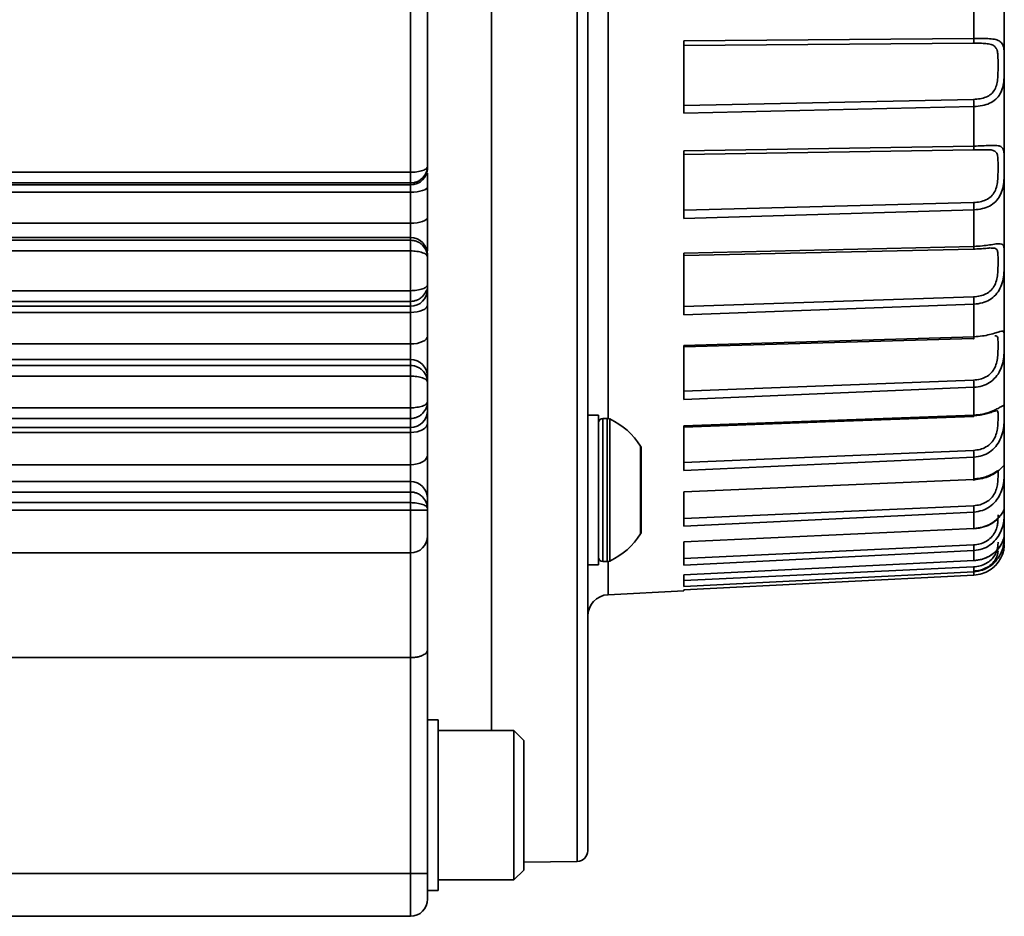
# Model space of a CAD drawing. Header units: millimetres. Extents: x 6316 to 18291, y -19059 to -9021.
# Tile 55 of 144: x 8049 to 8095, y -12013 to -11971. Entities that reach past the tile are written whole.
import ezdxf

# ---------------------------------------------------------------- set-up
doc = ezdxf.new("R2010")
doc.units = ezdxf.units.MM
doc.header["$LTSCALE"] = 10

msp = doc.modelspace()

# ---------------------------------------------------------------- linework, layer by layer
at = {"color": 7, "linetype": 'Continuous', "lineweight": 35}
for p, q in [((8075.369, -12010.157), (8075.369, -11916.841)), ((8076.809, -11936.021), (8076.809, -11989.432)), ((8071.361, -12004.026), (8071.361, -11937.426)), ((8067.561, -11977.912), (8067.561, -11947.541)), ((8068.361, -11947.823), (8068.361, -11977.63)), ((8093.937, -11971.653), (8093.937, -11969.702)), ((8080.361, -11971.766), (8093.937, -11971.653)), ((8080.361, -11975.147), (8080.361, -11971.766)), ((8080.361, -11971.986), (8093.925, -11971.873)), ((8093.925, -11974.5), (8080.361, -11974.78)), ((8093.937, -11974.833), (8080.361, -11975.147)), ((8093.937, -11976.687), (8093.937, -11974.833)), ((8080.361, -11976.907), (8093.937, -11976.687)), ((8080.361, -11977.074), (8093.925, -11976.863)), ((8080.361, -11980.075), (8080.361, -11976.907)), ((7915.617, -11977.912), (8067.561, -11977.912)), ((8067.561, -11978.411), (8067.561, -11977.912)), ((8068.361, -11977.63), (8068.361, -11977.704)), ((7915.487, -11978.411), (8067.561, -11978.411)), ((8067.561, -11978.411), (8067.561, -11978.502)), ((8067.561, -11978.841), (7915.376, -11978.841)), ((7915.464, -11978.502), (8067.561, -11978.502)), ((8067.561, -11978.502), (8067.561, -11978.841)), ((8067.561, -11980.294), (8067.561, -11978.841)), ((8068.361, -11978.584), (8068.361, -11980.014)), ((8093.925, -11979.325), (8080.361, -11979.691)), ((8093.937, -11979.666), (8080.361, -11980.075)), ((8093.937, -11981.377), (8093.937, -11979.666)), ((7914.998, -11980.294), (8067.561, -11980.294)), ((8067.561, -11980.294), (8067.561, -11980.968)), ((8067.561, -11981.091), (7914.791, -11981.091)), ((8067.561, -11980.968), (7914.823, -11980.968)), ((8067.561, -11980.968), (8067.561, -11981.091)), ((8067.561, -11981.59), (8067.561, -11981.091)), ((8067.561, -11981.59), (7914.661, -11981.59)), ((8067.561, -11983.451), (8067.561, -11981.59)), ((8080.361, -11981.698), (8093.937, -11981.377)), ((8080.361, -11981.808), (8093.925, -11981.506)), ((8068.361, -11981.767), (8068.361, -11981.872)), ((8068.361, -11981.872), (8068.361, -11983.168)), ((8080.361, -11984.575), (8080.361, -11981.698)), ((7914.177, -11983.451), (8067.561, -11983.451)), ((8067.561, -11983.95), (8067.561, -11983.451)), ((8068.3, -11983.467), (8068.307, -11983.443)), ((8068.361, -11983.168), (8068.361, -11983.384)), ((7914.047, -11983.95), (8067.561, -11983.95)), ((8067.561, -11983.95), (8067.561, -11984.182)), ((8093.925, -11983.74), (8080.361, -11984.184)), ((7913.987, -11984.182), (8067.561, -11984.182)), ((8067.561, -11984.182), (8067.561, -11984.465)), ((8068.361, -11984.119), (8068.361, -11985.574)), ((8093.937, -11984.083), (8080.361, -11984.575)), ((8093.937, -11985.608), (8093.937, -11984.083)), ((8067.561, -11984.465), (7913.913, -11984.465)), ((8067.561, -11985.944), (8067.561, -11984.465)), ((8080.361, -11986.023), (8093.937, -11985.608)), ((8080.361, -11986.073), (8093.925, -11985.685)), ((8036.361, -11985.944), (8067.561, -11985.944)), ((8067.561, -11985.944), (8067.561, -11986.674)), ((8080.361, -11988.537), (8080.361, -11986.023)), ((8080.361, -11986.023), (8080.361, -11986.073)), ((8067.561, -11986.674), (7913.339, -11986.674)), ((8067.561, -11986.674), (8067.561, -11986.952)), ((8067.561, -11986.952), (7913.266, -11986.952)), ((8067.561, -11987.451), (8067.561, -11986.952)), ((8067.561, -11987.451), (7913.137, -11987.451)), ((8067.561, -11988.931), (8067.561, -11987.451)), ((8068.361, -11987.472), (8068.361, -11987.734)), ((8093.925, -11987.638), (8080.361, -11988.149)), ((8068.361, -11987.734), (8068.361, -11988.648)), ((8093.937, -11987.973), (8080.361, -11988.537)), ((8093.937, -11989.276), (8093.937, -11987.973)), ((7912.752, -11988.931), (8067.561, -11988.931)), ((8067.561, -11989.43), (8067.561, -11988.931)), ((8068.361, -11988.648), (8068.361, -11989.059)), ((7912.622, -11989.43), (8067.561, -11989.43)), ((8067.561, -11989.43), (8067.561, -11989.857)), ((8076.361, -11989.279), (8075.861, -11989.279)), ((8076.361, -11996.279), (8076.361, -11989.279)), ((8076.764, -11989.429), (8076.561, -11989.429)), ((8076.561, -11996.129), (8076.561, -11989.429)), ((8076.764, -11992.779), (8076.764, -11989.429)), ((8076.889, -11992.779), (8076.889, -11989.456)), ((8080.361, -11989.774), (8093.937, -11989.276)), ((7912.511, -11989.857), (8067.561, -11989.857)), ((8067.561, -11989.857), (8067.561, -11990.084)), ((8068.361, -11989.649), (8068.361, -11991.136)), ((8080.361, -11991.864), (8080.361, -11989.774)), ((8067.561, -11990.084), (7912.452, -11990.084)), ((8067.561, -11990.084), (8067.561, -11991.595)), ((8078.331, -11994.828), (8078.331, -11990.729)), ((8093.925, -11990.923), (8080.361, -11991.489)), ((8093.937, -11991.242), (8080.361, -11991.864)), ((8093.937, -11992.29), (8093.937, -11991.242)), ((8036.361, -11991.595), (8067.561, -11991.595)), ((8067.561, -11991.595), (8067.561, -11992.382)), ((8080.361, -11992.859), (8093.937, -11992.29)), ((8067.561, -11992.382), (7911.855, -11992.382)), ((8067.561, -11992.382), (8067.561, -11992.872)), ((8067.561, -11992.872), (7911.727, -11992.872)), ((8067.561, -11993.371), (8067.561, -11992.872)), ((8068.361, -11993.18), (8068.361, -11993.654)), ((8076.764, -11996.129), (8076.764, -11992.779)), ((8076.889, -11996.101), (8076.889, -11992.779)), ((8080.361, -11994.473), (8080.361, -11992.859)), ((8067.561, -11993.371), (7911.597, -11993.371)), ((8067.561, -11993.726), (8067.561, -11993.371)), ((8068.361, -11993.654), (8068.361, -11993.726)), ((8093.925, -11993.514), (8080.361, -11994.119)), ((7911.505, -11993.726), (8067.561, -11993.726)), ((8067.561, -11993.726), (8068.361, -11993.726)), ((8067.561, -11995.726), (8067.561, -11993.726)), ((8093.937, -11993.808), (8080.361, -11994.473)), ((8093.937, -11994.576), (8093.937, -11993.808)), ((8080.361, -11995.201), (8093.937, -11994.576)), ((8068.361, -11994.926), (8068.361, -12000.256)), ((8080.361, -11996.3), (8080.361, -11995.201)), ((8093.925, -11995.346), (8080.361, -11995.977)), ((7910.985, -11995.726), (8067.561, -11995.726)), ((8067.561, -12000.622), (8067.561, -11995.726)), ((8093.937, -11995.609), (8080.361, -11996.3)), ((8093.937, -11996.078), (8093.937, -11995.609)), ((8075.861, -11996.279), (8076.361, -11996.279)), ((8076.561, -11996.129), (8076.764, -11996.129)), ((8076.809, -11996.125), (8076.809, -11997.678)), ((8080.361, -11996.745), (8093.937, -11996.078)), ((8093.925, -11996.375), (8080.361, -11997.017)), ((8093.937, -11996.601), (8080.361, -11997.301)), ((8080.361, -11997.301), (8080.361, -11996.745)), ((8080.361, -11997.45), (8093.937, -11996.758)), ((8093.937, -11996.758), (8093.937, -11996.601)), ((8076.809, -11997.678), (8080.361, -11997.496)), ((8080.361, -11997.496), (8080.361, -11997.45)), ((8068.361, -12000.256), (8068.361, -12005.419)), ((8067.561, -12000.622), (7909.712, -12000.622)), ((8067.561, -12010.726), (8067.561, -12000.622)), ((8068.861, -12003.526), (8068.361, -12003.526)), ((8068.861, -12011.526), (8068.861, -12003.526)), ((8072.394, -12004.026), (8068.861, -12004.026)), ((8072.861, -12004.493), (8072.394, -12004.026)), ((8072.394, -12011.026), (8072.394, -12004.026)), ((8072.861, -12007.526), (8072.861, -12004.493)), ((8068.361, -12005.419), (8068.361, -12009.634)), ((8072.861, -12010.56), (8072.861, -12007.526)), ((8068.361, -12009.634), (8068.361, -12010.726)), ((8072.861, -12010.2), (8075.369, -12010.157)), ((8067.561, -12010.726), (8036.361, -12010.726)), ((8068.361, -12010.726), (8067.561, -12010.726)), ((8067.561, -12012.726), (8067.561, -12010.726)), ((8072.394, -12011.026), (8072.861, -12010.56)), ((8068.861, -12011.026), (8072.394, -12011.026)), ((8068.361, -12011.526), (8068.861, -12011.526)), ((8067.561, -12012.726), (7906.564, -12012.726))]:
    msp.add_line(p, q, dxfattribs=at)
at = {"color": 7, "linetype": 'Continuous', "lineweight": 35, "flags": 128}
for points in [[(8068.361, -11978.584), (8068.345, -11978.634), (8068.3, -11978.682), (8068.226, -11978.727), (8068.126, -11978.766), (8068.005, -11978.798), (8067.867, -11978.821), (8067.717, -11978.836), (8067.561, -11978.841)], [(8068.361, -11980.014), (8068.345, -11980.069), (8068.3, -11980.121), (8068.226, -11980.17), (8068.126, -11980.212), (8068.005, -11980.247), (8067.867, -11980.273), (8067.717, -11980.289), (8067.561, -11980.294)], [(8093.925, -11981.506), (8093.927, -11981.512), (8093.93, -11981.512), (8093.932, -11981.505), (8093.933, -11981.491), (8093.935, -11981.471), (8093.936, -11981.445), (8093.937, -11981.413), (8093.937, -11981.377)], [(8068.361, -11984.119), (8068.345, -11984.187), (8068.3, -11984.252), (8068.226, -11984.311), (8068.126, -11984.364), (8068.005, -11984.407), (8067.867, -11984.439), (8067.717, -11984.459), (8067.561, -11984.465)], [(8068.361, -11985.574), (8068.345, -11985.646), (8068.3, -11985.716), (8068.226, -11985.78), (8068.126, -11985.836), (8068.005, -11985.882), (8067.867, -11985.916), (8067.717, -11985.937), (8067.561, -11985.944)], [(8093.925, -11985.685), (8093.927, -11985.699), (8093.93, -11985.706), (8093.932, -11985.706), (8093.933, -11985.699), (8093.935, -11985.686), (8093.936, -11985.666), (8093.937, -11985.64), (8093.937, -11985.608)], [(8068.361, -11989.649), (8068.345, -11989.734), (8068.3, -11989.815), (8068.226, -11989.891), (8068.126, -11989.957), (8068.005, -11990.011), (8067.867, -11990.051), (8067.717, -11990.076), (8067.561, -11990.084)], [(8068.361, -11991.136), (8068.345, -11991.225), (8068.3, -11991.312), (8068.226, -11991.391), (8068.126, -11991.461), (8068.005, -11991.518), (8067.867, -11991.56), (8067.717, -11991.586), (8067.561, -11991.595)], [(8093.928, -11992.296), (8093.93, -11992.307), (8093.932, -11992.321), (8093.933, -11992.329), (8093.935, -11992.329), (8093.936, -11992.323), (8093.937, -11992.31), (8093.937, -11992.29)], [(8093.937, -11996.601), (8093.937, -11996.593), (8093.936, -11996.578), (8093.935, -11996.556), (8093.933, -11996.529), (8093.932, -11996.496), (8093.93, -11996.459), (8093.927, -11996.419), (8093.925, -11996.375)], [(8093.936, -11996.084), (8093.937, -11996.084), (8093.937, -11996.078)]]:
    msp.add_lwpolyline(points, dxfattribs=at)
at = {"color": 7, "linetype": 'Continuous', "lineweight": 35}
for centre, radius, start, end in [((8092.716, -11971.695), 1.222, 351.626, 1.9846), ((8088.527, -11974.866), 5.411, 0.3508, 3.8801), ((8093.369, -11976.736), 0.57, 347.0917, 4.9346), ((8067.561, -11977.703), 0.799, 269.9466, 359.9465), ((8087.391, -11979.731), 6.547, 0.5627, 3.5575), ((8067.561, -11981.767), 0.799, 0.0535, 90.0534), ((8067.561, -11983.383), 0.799, 269.9466, 359.9465), ((8086.313, -11984.185), 7.625, 0.7693, 3.3446), ((8067.561, -11987.473), 0.799, 0.0535, 90.0534), ((8085.264, -11988.124), 8.674, 0.9997, 3.2113), ((8067.561, -11989.058), 0.799, 269.9466, 359.9465), ((8076.561, -11989.629), 0.2, 90, 180), ((8076.764, -11989.729), 0.3, 65.3977, 90), ((8075.509, -11992.471), 3.316, 31.6817, 65.3978), ((8093.713, -11989.293), 0.225, 347.2805, 4.3069), ((8078.161, -11990.834), 0.2, 0, 31.6817), ((8084.063, -11991.464), 9.877, 1.2878, 3.1365), ((8067.561, -11993.181), 0.799, 0.0535, 90.0534), ((8081.991, -11994.16), 11.952, 1.6857, 3.0985), ((8093.892, -11994.582), 0.0461, 342.6326, 7.2674), ((8067.561, -11994.926), 0.8, 270, 0), ((8075.509, -11993.086), 3.316, 294.6022, 328.3183), ((8078.161, -11994.723), 0.2, 328.3183, 0), ((8074.187, -11996.401), 19.767, 2.2937, 3.0575), ((8076.561, -11995.929), 0.2, 180, 270), ((8076.764, -11995.829), 0.3, 270, 294.6023), ((8076.861, -11998.677), 1, 92.9358, 180), ((8075.361, -12009.657), 0.5, 271, 0), ((8067.561, -12011.926), 0.8, 270, 0)]:
    msp.add_arc(centre, radius, start, end, dxfattribs=at)
for points, knots in [([(8075.861, -12009.657), (8075.861, -12009.599), (8075.861, -12009.481), (8075.861, -12008.516), (8075.861, -12006.927), (8075.861, -12004.638), (8075.861, -12001.67), (8075.861, -11998.078), (8075.861, -11993.935), (8075.861, -11989.333), (8075.861, -11984.407), (8075.861, -11979.279), (8075.861, -11974.066), (8075.861, -11968.791), (8075.861, -11963.437), (8075.861, -11957.984), (8075.861, -11952.444), (8075.861, -11946.929), (8075.861, -11941.562), (8075.861, -11936.492), (8075.861, -11931.831), (8075.861, -11927.677), (8075.861, -11924.118), (8075.861, -11921.206), (8075.861, -11918.897), (8075.861, -11917.866), (8075.861, -11917.357)], [0, 0, 0, 0, 0.039275, 0.079568, 0.120812, 0.163486, 0.206577, 0.25, 0.293426, 0.336517, 0.379188, 0.420435, 0.460729, 0.5, 0.539275, 0.579568, 0.620812, 0.663486, 0.706577, 0.75, 0.793426, 0.836517, 0.879188, 0.920435, 0.960728, 1, 1, 1, 1]), ([(8095.361, -11931.312), (8095.361, -11931.675), (8095.361, -11932.41), (8095.361, -11934.037), (8095.361, -11936.429), (8095.361, -11939.902), (8095.361, -11944.644), (8095.361, -11950.015), (8095.361, -11955.725), (8095.361, -11961.471), (8095.361, -11966.482), (8095.361, -11970.731), (8095.361, -11974.335), (8095.361, -11978.484), (8095.361, -11982.974), (8095.361, -11987.392), (8095.361, -11990.959), (8095.361, -11993.489), (8095.361, -11995.025), (8095.361, -11995.211), (8095.361, -11995.301)], [0, 0, 0, 0, 0.03931, 0.079635, 0.12091, 0.184917, 0.250043, 0.315168, 0.379175, 0.441057, 0.5, 0.539309, 0.579635, 0.62091, 0.684917, 0.750043, 0.815168, 0.879175, 0.941057, 1, 1, 1, 1]), ([(8093.925, -11971.873), (8094.027, -11971.873), (8094.228, -11971.873), (8094.508, -11971.885), (8094.749, -11971.922), (8094.92, -11972.008), (8095.018, -11972.156), (8095.057, -11972.348), (8095.067, -11972.598), (8095.069, -11972.889), (8095.067, -11973.204), (8095.057, -11973.505), (8095.022, -11973.784), (8094.926, -11974.051), (8094.752, -11974.262), (8094.51, -11974.399), (8094.229, -11974.481), (8094.027, -11974.494), (8093.925, -11974.5)], [0, 0, 0, 0, 0.063541, 0.1251031, 0.188014, 0.249949, 0.3074182, 0.3749226, 0.4263812, 0.4996871, 0.5730134, 0.6244819, 0.6867744, 0.7492232, 0.8113515, 0.8744419, 0.936216, 1, 1, 1, 1]), ([(8093.937, -11971.653), (8094.072, -11971.652), (8094.329, -11971.65), (8094.683, -11971.658), (8094.968, -11971.692), (8095.175, -11971.778), (8095.295, -11971.928), (8095.347, -11972.155), (8095.36, -11972.448), (8095.36, -11972.799), (8095.36, -11973.183), (8095.347, -11973.569), (8095.295, -11973.937), (8095.175, -11974.254), (8094.967, -11974.513), (8094.683, -11974.691), (8094.329, -11974.805), (8094.072, -11974.823), (8093.937, -11974.833)], [0, 0, 0, 0, 0.065648, 0.125115, 0.190424, 0.25031, 0.313685, 0.37539, 0.437775, 0.49987, 0.56235, 0.625033, 0.68661, 0.749871, 0.809678, 0.874915, 0.934365, 1, 1, 1, 1]), ([(8094.389, -11976.855), (8094.427, -11976.854), (8094.559, -11976.852), (8094.748, -11976.86), (8094.92, -11976.909), (8095.018, -11977.016), (8095.057, -11977.173), (8095.067, -11977.391), (8095.069, -11977.657), (8095.067, -11977.958), (8095.057, -11978.256), (8095.022, -11978.54), (8094.926, -11978.821), (8094.752, -11979.052), (8094.51, -11979.206), (8094.229, -11979.302), (8094.027, -11979.317), (8093.925, -11979.325)], [0, 0, 0, 0, 0.027789, 0.097697, 0.166521, 0.230383, 0.305396, 0.362578, 0.444038, 0.52552, 0.582713, 0.651935, 0.721329, 0.790368, 0.860476, 0.929121, 1, 1, 1, 1]), ([(8093.925, -11976.863), (8094.028, -11976.861), (8094.19, -11976.858), (8094.336, -11976.856), (8094.389, -11976.855)], [0, 0, 0, 0, 0.634803, 1, 1, 1, 1]), ([(8093.937, -11976.687), (8094.072, -11976.683), (8094.329, -11976.676), (8094.683, -11976.655), (8094.968, -11976.649), (8095.175, -11976.683), (8095.295, -11976.779), (8095.347, -11976.955), (8095.36, -11977.204), (8095.36, -11977.524), (8095.36, -11977.892), (8095.347, -11978.28), (8095.295, -11978.661), (8095.175, -11979.003), (8094.967, -11979.291), (8094.683, -11979.497), (8094.329, -11979.632), (8094.072, -11979.654), (8093.937, -11979.666)], [0, 0, 0, 0, 0.065648, 0.125115, 0.190424, 0.25031, 0.313685, 0.37539, 0.437775, 0.49987, 0.56235, 0.625033, 0.68661, 0.749871, 0.809678, 0.874915, 0.934365, 1, 1, 1, 1]), ([(8067.561, -11977.912), (8067.611, -11977.911), (8067.713, -11977.909), (8067.863, -11977.892), (8068.005, -11977.866), (8068.173, -11977.818), (8068.327, -11977.738), (8068.35, -11977.665), (8068.361, -11977.63)], [0, 0, 0, 0, 0.116675, 0.237206, 0.362077, 0.491721, 0.75401, 1, 1, 1, 1]), ([(8068.298, -11977.927), (8068.248, -11978.018), (8068.173, -11978.155), (8068.004, -11978.286), (8067.863, -11978.358), (8067.713, -11978.403), (8067.611, -11978.408), (8067.561, -11978.411)], [0, 0, 0, 0, 0.339016, 0.513275, 0.681124, 0.84315, 1, 1, 1, 1]), ([(8068.361, -11977.63), (8068.36, -11977.732), (8068.359, -11977.838), (8068.3, -11977.924), (8068.298, -11977.927)], [0, 0, 0, 0, 0.960608, 1, 1, 1, 1]), ([(8068.3, -11977.929), (8068.318, -11977.875), (8068.354, -11977.772), (8068.359, -11977.676), (8068.361, -11977.63)], [0, 0, 0, 0, 0.518902, 1, 1, 1, 1]), ([(8068.361, -11977.957), (8068.361, -11977.961), (8068.361, -11978.027), (8068.361, -11978.239), (8068.361, -11978.471), (8068.361, -11978.584)], [0, 0, 0, 0, 0.028736, 0.525149, 1, 1, 1, 1]), ([(8067.561, -11978.411), (8067.611, -11978.408), (8067.713, -11978.403), (8067.862, -11978.358), (8067.986, -11978.299), (8068.049, -11978.245), (8068.072, -11978.225)], [0, 0, 0, 0, 0.267265, 0.543361, 0.829398, 1, 1, 1, 1]), ([(8068.361, -11980.014), (8068.361, -11980.112), (8068.361, -11980.306), (8068.361, -11980.612), (8068.361, -11980.91), (8068.361, -11981.183), (8068.361, -11981.422), (8068.361, -11981.535), (8068.361, -11981.592)], [0, 0, 0, 0, 0.166592, 0.333331, 0.49985, 0.666665, 0.833184, 1, 1, 1, 1]), ([(8067.561, -11981.091), (8067.611, -11981.094), (8067.713, -11981.099), (8067.863, -11981.144), (8068.004, -11981.216), (8068.173, -11981.347), (8068.248, -11981.484), (8068.298, -11981.575)], [0, 0, 0, 0, 0.156838, 0.318859, 0.486713, 0.660984, 1, 1, 1, 1]), ([(8068.298, -11981.575), (8068.248, -11981.484), (8068.173, -11981.347), (8068.004, -11981.216), (8067.863, -11981.144), (8067.713, -11981.099), (8067.611, -11981.094), (8067.561, -11981.091)], [0, 0, 0, 0, 0.339016, 0.513275, 0.681124, 0.84315, 1, 1, 1, 1]), ([(8068.361, -11981.872), (8068.35, -11981.837), (8068.327, -11981.764), (8068.173, -11981.684), (8068.005, -11981.636), (8067.863, -11981.61), (8067.713, -11981.593), (8067.611, -11981.591), (8067.561, -11981.59)], [0, 0, 0, 0, 0.24599, 0.508279, 0.637914, 0.762781, 0.883315, 1, 1, 1, 1]), ([(8068.298, -11981.575), (8068.3, -11981.578), (8068.359, -11981.664), (8068.36, -11981.77), (8068.361, -11981.872)], [0, 0, 0, 0, 0.039392, 1, 1, 1, 1]), ([(8068.361, -11981.872), (8068.359, -11981.826), (8068.354, -11981.73), (8068.318, -11981.627), (8068.3, -11981.573)], [0, 0, 0, 0, 0.481098, 1, 1, 1, 1]), ([(8093.925, -11981.506), (8094.027, -11981.502), (8094.229, -11981.494), (8094.503, -11981.472), (8094.684, -11981.449), (8094.744, -11981.455), (8094.747, -11981.455)], [0, 0, 0, 0, 0.333197, 0.656017, 0.98591, 1, 1, 1, 1]), ([(8094.747, -11981.455), (8094.807, -11981.456), (8094.924, -11981.459), (8095.017, -11981.525), (8095.057, -11981.642), (8095.067, -11981.823), (8095.069, -11982.058), (8095.067, -11982.338), (8095.057, -11982.625), (8095.022, -11982.907), (8094.926, -11983.195), (8094.752, -11983.439), (8094.51, -11983.608), (8094.229, -11983.714), (8094.027, -11983.731), (8093.925, -11983.74)], [0, 0, 0, 0, 0.0732091, 0.1442203, 0.2276311, 0.2912153, 0.3817949, 0.4723996, 0.5359959, 0.6129668, 0.6901309, 0.7668989, 0.8448557, 0.9211861, 1, 1, 1, 1]), ([(8093.937, -11981.377), (8094.072, -11981.371), (8094.329, -11981.359), (8094.683, -11981.31), (8094.968, -11981.263), (8095.175, -11981.245), (8095.295, -11981.284), (8095.347, -11981.404), (8095.36, -11981.604), (8095.36, -11981.885), (8095.36, -11982.229), (8095.347, -11982.607), (8095.295, -11982.993), (8095.175, -11983.351), (8094.967, -11983.662), (8094.683, -11983.889), (8094.329, -11984.042), (8094.072, -11984.069), (8093.937, -11984.083)], [0, 0, 0, 0, 0.065647, 0.125115, 0.190424, 0.25031, 0.313685, 0.37539, 0.437775, 0.49987, 0.56235, 0.625033, 0.68661, 0.749871, 0.809678, 0.874915, 0.934365, 1, 1, 1, 1]), ([(8080.361, -11981.698), (8080.361, -11981.726), (8080.361, -11981.773), (8080.361, -11981.798), (8080.361, -11981.808)], [0, 0, 0, 0, 0.568745, 1, 1, 1, 1]), ([(8067.561, -11983.451), (8067.611, -11983.45), (8067.713, -11983.447), (8067.863, -11983.431), (8068.005, -11983.405), (8068.17, -11983.358), (8068.325, -11983.278), (8068.349, -11983.205), (8068.361, -11983.168)], [0, 0, 0, 0, 0.116672, 0.237201, 0.362069, 0.491711, 0.743915, 1, 1, 1, 1]), ([(8068.298, -11983.466), (8068.248, -11983.557), (8068.173, -11983.694), (8068.004, -11983.825), (8067.863, -11983.897), (8067.713, -11983.941), (8067.611, -11983.947), (8067.561, -11983.95)], [0, 0, 0, 0, 0.339016, 0.513275, 0.681124, 0.84315, 1, 1, 1, 1]), ([(8068.361, -11983.168), (8068.36, -11983.271), (8068.359, -11983.377), (8068.3, -11983.463), (8068.298, -11983.466)], [0, 0, 0, 0, 0.960608, 1, 1, 1, 1]), ([(8068.361, -11983.384), (8068.361, -11983.399), (8068.361, -11983.43), (8068.361, -11983.593), (8068.361, -11983.821), (8068.361, -11984.021), (8068.361, -11984.119)], [0, 0, 0, 0, 0.249944, 0.500078, 0.754499, 1, 1, 1, 1]), ([(8093.937, -11985.608), (8094.072, -11985.599), (8094.329, -11985.582), (8094.683, -11985.506), (8094.968, -11985.42), (8095.175, -11985.351), (8095.295, -11985.332), (8095.347, -11985.393), (8095.36, -11985.539), (8095.36, -11985.774), (8095.36, -11986.085), (8095.347, -11986.445), (8095.295, -11986.826), (8095.175, -11987.192), (8094.967, -11987.517), (8094.683, -11987.761), (8094.329, -11987.928), (8094.072, -11987.957), (8093.937, -11987.973)], [0, 0, 0, 0, 0.065647, 0.1251149, 0.1904238, 0.2503097, 0.313685, 0.3753897, 0.4377746, 0.4998703, 0.5623498, 0.6250329, 0.6866103, 0.7498708, 0.8096783, 0.874915, 0.9343648, 1, 1, 1, 1]), ([(8068.361, -11985.574), (8068.361, -11985.673), (8068.361, -11985.872), (8068.361, -11986.198), (8068.361, -11986.52), (8068.361, -11986.821), (8068.361, -11987.084), (8068.361, -11987.287), (8068.361, -11987.43), (8068.361, -11987.458), (8068.361, -11987.472)], [0, 0, 0, 0, 0.124947, 0.249997, 0.374893, 0.499997, 0.624893, 0.749997, 0.874947, 1, 1, 1, 1]), ([(8094.913, -11985.558), (8094.947, -11985.561), (8095.022, -11985.568), (8095.056, -11985.646), (8095.067, -11985.784), (8095.069, -11985.983), (8095.067, -11986.235), (8095.057, -11986.504), (8095.022, -11986.776), (8094.926, -11987.065), (8094.752, -11987.316), (8094.51, -11987.495), (8094.229, -11987.609), (8094.027, -11987.629), (8093.925, -11987.638)], [0, 0, 0, 0, 0.075176, 0.165133, 0.234106, 0.331892, 0.42981, 0.49854, 0.581725, 0.665118, 0.748082, 0.832332, 0.914824, 1, 1, 1, 1]), ([(8067.561, -11986.952), (8067.611, -11986.955), (8067.713, -11986.961), (8067.863, -11987.005), (8068.004, -11987.077), (8068.173, -11987.208), (8068.248, -11987.345), (8068.298, -11987.436)], [0, 0, 0, 0, 0.156838, 0.318859, 0.486713, 0.660984, 1, 1, 1, 1]), ([(8068.361, -11987.734), (8068.35, -11987.698), (8068.327, -11987.625), (8068.173, -11987.545), (8068.005, -11987.497), (8067.863, -11987.471), (8067.713, -11987.455), (8067.611, -11987.452), (8067.561, -11987.451)], [0, 0, 0, 0, 0.24599, 0.508279, 0.637914, 0.762781, 0.883315, 1, 1, 1, 1]), ([(8068.298, -11987.436), (8068.3, -11987.439), (8068.359, -11987.525), (8068.36, -11987.632), (8068.361, -11987.734)], [0, 0, 0, 0, 0.039392, 1, 1, 1, 1]), ([(8068.361, -11987.734), (8068.359, -11987.687), (8068.354, -11987.591), (8068.318, -11987.488), (8068.3, -11987.435)], [0, 0, 0, 0, 0.481098, 1, 1, 1, 1]), ([(8067.561, -11988.931), (8067.611, -11988.93), (8067.713, -11988.928), (8067.863, -11988.911), (8068.005, -11988.885), (8068.17, -11988.838), (8068.325, -11988.758), (8068.349, -11988.685), (8068.361, -11988.648)], [0, 0, 0, 0, 0.1166724, 0.2372009, 0.3620689, 0.4917111, 0.7439155, 1, 1, 1, 1]), ([(8068.298, -11988.946), (8068.248, -11989.037), (8068.173, -11989.174), (8068.004, -11989.305), (8067.863, -11989.377), (8067.713, -11989.422), (8067.611, -11989.427), (8067.561, -11989.43)], [0, 0, 0, 0, 0.339016, 0.513275, 0.681124, 0.84315, 1, 1, 1, 1]), ([(8068.361, -11988.648), (8068.36, -11988.751), (8068.359, -11988.857), (8068.3, -11988.943), (8068.298, -11988.946)], [0, 0, 0, 0, 0.960608, 1, 1, 1, 1]), ([(8068.3, -11988.947), (8068.318, -11988.894), (8068.354, -11988.791), (8068.359, -11988.695), (8068.361, -11988.648)], [0, 0, 0, 0, 0.518902, 1, 1, 1, 1]), ([(8068.361, -11989.059), (8068.361, -11989.072), (8068.361, -11989.097), (8068.361, -11989.225), (8068.361, -11989.404), (8068.361, -11989.567), (8068.361, -11989.649)], [0, 0, 0, 0, 0.249888, 0.499994, 0.749888, 1, 1, 1, 1]), ([(8093.925, -11989.3), (8094.027, -11989.293), (8094.228, -11989.28), (8094.509, -11989.218), (8094.749, -11989.144), (8094.926, -11989.074), (8094.982, -11989.066), (8095.009, -11989.062)], [0, 0, 0, 0, 0.204262, 0.402163, 0.604399, 0.803499, 1, 1, 1, 1]), ([(8095.009, -11989.062), (8095.026, -11989.069), (8095.059, -11989.083), (8095.067, -11989.179), (8095.069, -11989.339), (8095.067, -11989.553), (8095.057, -11989.797), (8095.022, -11990.054), (8094.926, -11990.335), (8094.752, -11990.588), (8094.51, -11990.772), (8094.229, -11990.892), (8094.027, -11990.913), (8093.925, -11990.923)], [0, 0, 0, 0, 0.087779, 0.173261, 0.273808, 0.38024, 0.454945, 0.545361, 0.636004, 0.726181, 0.817756, 0.907419, 1, 1, 1, 1]), ([(8093.937, -11989.276), (8094.072, -11989.265), (8094.329, -11989.243), (8094.683, -11989.142), (8094.968, -11989.019), (8095.175, -11988.899), (8095.295, -11988.824), (8095.347, -11988.824), (8095.36, -11988.912), (8095.36, -11989.096), (8095.36, -11989.366), (8095.347, -11989.698), (8095.295, -11990.066), (8095.175, -11990.43), (8094.967, -11990.762), (8094.683, -11991.017), (8094.329, -11991.193), (8094.072, -11991.225), (8093.937, -11991.242)], [0, 0, 0, 0, 0.065647, 0.125115, 0.190424, 0.25031, 0.313685, 0.37539, 0.437775, 0.49987, 0.56235, 0.625033, 0.68661, 0.749871, 0.809678, 0.874915, 0.934365, 1, 1, 1, 1]), ([(8080.361, -11989.84), (8082.573, -11989.756), (8087.097, -11989.585), (8091.621, -11989.424), (8093.933, -11989.342)], [0, 0, 0, 0, 0.488994, 1, 1, 1, 1]), ([(8078.361, -11994.723), (8078.361, -11994.697), (8078.361, -11994.656), (8078.361, -11994.414), (8078.361, -11994.163), (8078.361, -11993.854), (8078.361, -11993.4), (8078.361, -11992.779), (8078.361, -11992.156), (8078.361, -11991.703), (8078.361, -11991.394), (8078.361, -11991.143), (8078.361, -11990.901), (8078.361, -11990.86), (8078.361, -11990.834)], [0, 0, 0, 0, 0.1197215, 0.1849048, 0.25, 0.3151833, 0.3802785, 0.5, 0.6197215, 0.6849048, 0.75, 0.8151833, 0.8802785, 1, 1, 1, 1]), ([(8068.361, -11991.136), (8068.361, -11991.235), (8068.361, -11991.433), (8068.361, -11991.778), (8068.361, -11992.125), (8068.361, -11992.453), (8068.361, -11992.743), (8068.361, -11992.974), (8068.361, -11993.133), (8068.361, -11993.165), (8068.361, -11993.18)], [0, 0, 0, 0, 0.124981, 0.250058, 0.377272, 0.500039, 0.622805, 0.750019, 0.877234, 1, 1, 1, 1]), ([(8093.937, -11992.29), (8094.072, -11992.277), (8094.329, -11992.251), (8094.683, -11992.127), (8094.968, -11991.97), (8095.175, -11991.803), (8095.295, -11991.673), (8095.347, -11991.612), (8095.36, -11991.641), (8095.36, -11991.769), (8095.36, -11991.991), (8095.347, -11992.288), (8095.295, -11992.632), (8095.175, -11992.986), (8094.967, -11993.317), (8094.683, -11993.575), (8094.329, -11993.757), (8094.072, -11993.791), (8093.937, -11993.808)], [0, 0, 0, 0, 0.065647, 0.1251149, 0.1904238, 0.2503097, 0.313685, 0.3753897, 0.4377746, 0.4998703, 0.5623498, 0.6250329, 0.6866103, 0.7498708, 0.8096783, 0.874915, 0.9343648, 1, 1, 1, 1]), ([(8095.039, -11991.888), (8095.044, -11991.886), (8095.066, -11991.878), (8095.066, -11991.926), (8095.069, -11992.039), (8095.067, -11992.21), (8095.057, -11992.424), (8095.022, -11992.659), (8094.926, -11992.926), (8094.752, -11993.174), (8094.51, -11993.359), (8094.229, -11993.481), (8094.027, -11993.503), (8093.925, -11993.514)], [0, 0, 0, 0, 0.02943, 0.126915, 0.226518, 0.33988, 0.419451, 0.515754, 0.6123, 0.70835, 0.805888, 0.90139, 1, 1, 1, 1]), ([(8093.925, -11992.26), (8094.027, -11992.252), (8094.228, -11992.236), (8094.508, -11992.159), (8094.75, -11992.058), (8094.921, -11991.957), (8095.011, -11991.89), (8095.031, -11991.889), (8095.039, -11991.888)], [0, 0, 0, 0, 0.179899, 0.354196, 0.532311, 0.707663, 0.875645, 1, 1, 1, 1]), ([(8067.561, -11992.872), (8067.611, -11992.875), (8067.713, -11992.88), (8067.863, -11992.925), (8068.004, -11992.997), (8068.173, -11993.128), (8068.248, -11993.265), (8068.298, -11993.356)], [0, 0, 0, 0, 0.156838, 0.318859, 0.486713, 0.660984, 1, 1, 1, 1]), ([(8068.361, -11993.654), (8068.35, -11993.618), (8068.327, -11993.545), (8068.173, -11993.465), (8068.005, -11993.417), (8067.863, -11993.391), (8067.713, -11993.374), (8067.611, -11993.372), (8067.561, -11993.371)], [0, 0, 0, 0, 0.24599, 0.508279, 0.637914, 0.762781, 0.883315, 1, 1, 1, 1]), ([(8068.298, -11993.356), (8068.3, -11993.359), (8068.359, -11993.445), (8068.36, -11993.551), (8068.361, -11993.654)], [0, 0, 0, 0, 0.039392, 1, 1, 1, 1]), ([(8068.361, -11993.654), (8068.359, -11993.607), (8068.354, -11993.511), (8068.318, -11993.408), (8068.3, -11993.355)], [0, 0, 0, 0, 0.481098, 1, 1, 1, 1]), ([(8093.937, -11994.576), (8094.072, -11994.561), (8094.329, -11994.532), (8094.683, -11994.389), (8094.968, -11994.202), (8095.175, -11993.991), (8095.295, -11993.809), (8095.347, -11993.69), (8095.36, -11993.657), (8095.36, -11993.726), (8095.36, -11993.896), (8095.347, -11994.15), (8095.295, -11994.462), (8095.175, -11994.796), (8094.967, -11995.118), (8094.683, -11995.374), (8094.329, -11995.557), (8094.072, -11995.592), (8093.937, -11995.609)], [0, 0, 0, 0, 0.065647, 0.1251149, 0.1904238, 0.2503097, 0.313685, 0.3753897, 0.4377746, 0.4998703, 0.5623498, 0.6250329, 0.6866103, 0.7498708, 0.8096783, 0.874915, 0.9343648, 1, 1, 1, 1]), ([(8068.361, -11993.726), (8068.361, -11993.877), (8068.361, -11994.11), (8068.361, -11994.39), (8068.361, -11994.581), (8068.361, -11994.736), (8068.361, -11994.885), (8068.361, -11994.91), (8068.361, -11994.926)], [0, 0, 0, 0, 0.2394429, 0.3695788, 0.4999999, 0.6301358, 0.7605571, 1, 1, 1, 1]), ([(8095.057, -11993.954), (8095.06, -11993.952), (8095.07, -11993.946), (8095.068, -11994.011), (8095.067, -11994.141), (8095.057, -11994.32), (8095.022, -11994.527), (8094.926, -11994.773), (8094.752, -11995.01), (8094.51, -11995.191), (8094.229, -11995.313), (8094.027, -11995.335), (8093.925, -11995.346)], [0, 0, 0, 0, 0.065077, 0.178618, 0.299, 0.383498, 0.485766, 0.58829, 0.690289, 0.793867, 0.895283, 1, 1, 1, 1]), ([(8093.936, -11994.596), (8094.097, -11994.575), (8094.401, -11994.537), (8094.767, -11994.359), (8095.006, -11994.178), (8095.129, -11994.042), (8095.179, -11993.969), (8095.171, -11993.956), (8095.168, -11993.952)], [0, 0, 0, 0, 0.2495082, 0.4698617, 0.6578373, 0.8125925, 0.9380509, 1, 1, 1, 1]), ([(8093.937, -11996.078), (8094.072, -11996.061), (8094.329, -11996.03), (8094.683, -11995.871), (8094.968, -11995.658), (8095.175, -11995.409), (8095.295, -11995.18), (8095.347, -11995.004), (8095.36, -11994.912), (8095.36, -11994.92), (8095.36, -11995.033), (8095.347, -11995.238), (8095.295, -11995.511), (8095.175, -11995.817), (8094.967, -11996.122), (8094.683, -11996.37), (8094.329, -11996.549), (8094.072, -11996.583), (8093.937, -11996.601)], [0, 0, 0, 0, 0.065647, 0.125115, 0.190424, 0.25031, 0.313685, 0.37539, 0.437775, 0.49987, 0.56235, 0.625033, 0.68661, 0.749871, 0.809678, 0.874915, 0.934365, 1, 1, 1, 1]), ([(8095.067, -11995.213), (8095.067, -11995.214), (8095.069, -11995.217), (8095.067, -11995.3), (8095.057, -11995.437), (8095.022, -11995.611), (8094.926, -11995.831), (8094.752, -11996.051), (8094.51, -11996.224), (8094.229, -11996.343), (8094.027, -11996.364), (8093.925, -11996.375)], [0, 0, 0, 0, 0.092255, 0.225295, 0.318677, 0.431698, 0.545002, 0.657725, 0.772193, 0.884273, 1, 1, 1, 1]), ([(8093.936, -11996.084), (8094.057, -11996.07), (8094.289, -11996.044), (8094.598, -11995.918), (8094.843, -11995.761), (8095.068, -11995.554), (8095.222, -11995.331), (8095.295, -11995.161), (8095.309, -11995.101), (8095.316, -11995.077), (8095.312, -11995.08), (8095.312, -11995.08)], [0, 0, 0, 0, 0.148545, 0.285873, 0.412029, 0.52501, 0.711905, 0.853337, 0.955525, 0.993579, 1, 1, 1, 1]), ([(8093.937, -11996.758), (8094.072, -11996.741), (8094.329, -11996.708), (8094.683, -11996.536), (8094.968, -11996.303), (8095.175, -11996.023), (8095.295, -11995.751), (8095.347, -11995.524), (8095.36, -11995.374), (8095.36, -11995.321), (8095.36, -11995.374), (8095.347, -11995.525), (8095.295, -11995.752), (8095.175, -11996.024), (8094.967, -11996.303), (8094.683, -11996.536), (8094.329, -11996.708), (8094.072, -11996.741), (8093.937, -11996.758)], [0, 0, 0, 0, 0.065647, 0.125115, 0.190424, 0.25031, 0.313685, 0.37539, 0.437775, 0.49987, 0.56235, 0.625033, 0.68661, 0.749871, 0.809678, 0.874915, 0.934365, 1, 1, 1, 1]), ([(8095.275, -11995.537), (8095.278, -11995.529), (8095.313, -11995.446), (8095.32, -11995.377), (8095.327, -11995.314)], [0, 0, 0, 0, 0.096795, 1, 1, 1, 1]), ([(8095.338, -11995.446), (8095.344, -11995.428), (8095.356, -11995.393), (8095.359, -11995.357), (8095.36, -11995.339)], [0, 0, 0, 0, 0.513184, 1, 1, 1, 1]), ([(8095.068, -11995.631), (8095.068, -11995.639), (8095.067, -11995.652), (8095.057, -11995.75), (8095.022, -11995.886), (8094.926, -11996.074), (8094.752, -11996.272), (8094.51, -11996.432), (8094.229, -11996.545), (8094.027, -11996.566), (8093.925, -11996.576)], [0, 0, 0, 0, 0.146253, 0.249373, 0.373795, 0.498626, 0.622826, 0.74896, 0.872477, 1, 1, 1, 1]), ([(8068.361, -12000.256), (8068.35, -12000.302), (8068.328, -12000.394), (8068.181, -12000.496), (8068.017, -12000.56), (8067.872, -12000.595), (8067.718, -12000.618), (8067.612, -12000.62), (8067.561, -12000.622)], [0, 0, 0, 0, 0.249951, 0.499298, 0.632719, 0.760128, 0.882272, 1, 1, 1, 1]), ([(8068.361, -12011.926), (8068.361, -12011.91), (8068.361, -12011.885), (8068.361, -12011.736), (8068.361, -12011.581), (8068.361, -12011.39), (8068.361, -12011.11), (8068.361, -12010.877), (8068.361, -12010.726)], [0, 0, 0, 0, 0.239443, 0.369864, 0.5, 0.630421, 0.760557, 1, 1, 1, 1])]:
    msp.add_open_spline(points, degree=3, knots=knots, dxfattribs=at)
msp.add_open_spline([(8078.361, -11993.179), (8078.361, -11993.173), (8078.361, -11993.16), (8078.361, -11993.068), (8078.361, -11992.936), (8078.361, -11992.779), (8078.361, -11992.621), (8078.361, -11992.489), (8078.361, -11992.397), (8078.361, -11992.385), (8078.361, -11992.379)], degree=3, dxfattribs=at)

doc.saveas('drawing.dxf')
